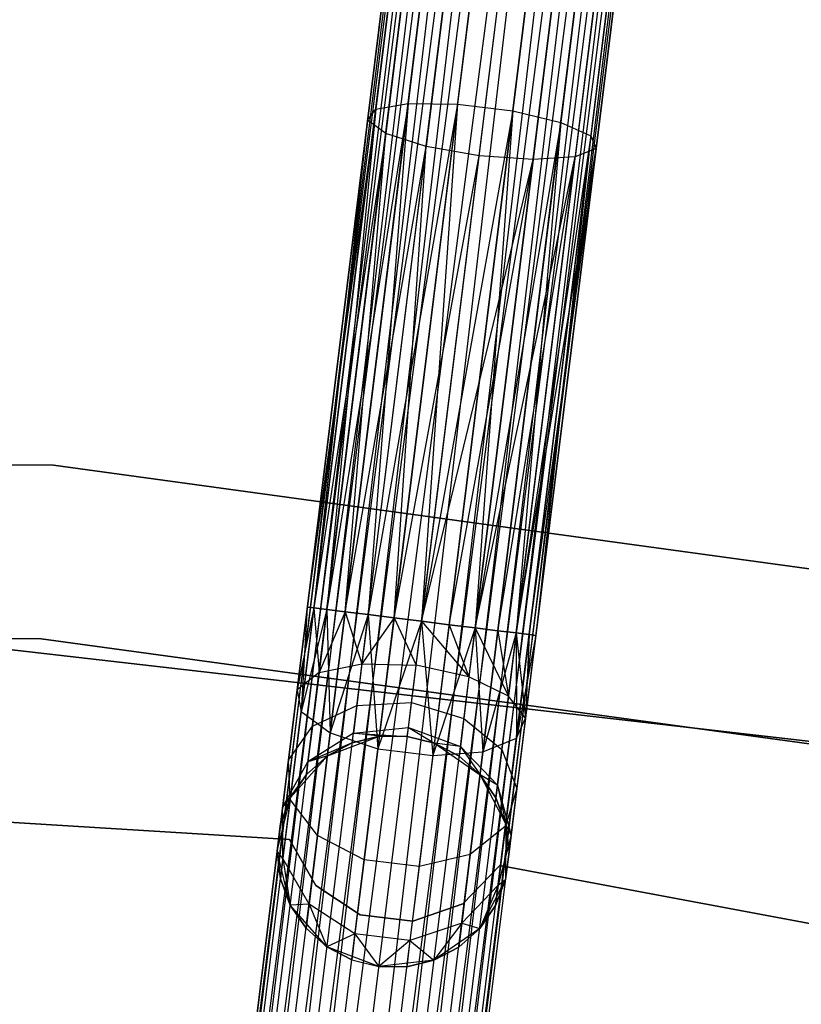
# Model space of a CAD drawing. Extents: x -102 to 101, y -101 to 102.
# Tile 226 of 256: x 3.47 to 10.21, y 58.61 to 67.09. Entities that reach past the tile are written whole.
import ezdxf

# ---------------------------------------------------------------- set-up
doc = ezdxf.new("R2010")
doc.units = 0
doc.header["$LTSCALE"] = 25.4
doc.layers.get('0').update_dxf_attribs({"linetype": 'CONTINUOUS'})

# ---------------------------------------------------------------- blocks, each defined once
blk = doc.blocks.new('NL2500012268_STL')
at = {"color": 0}
for p, q in [((111.5563, 80.1544, 327.3795), (106.9626, 43.0568, 327.6205)), ((106.9626, 43.0568, 327.3795), (111.5563, 80.1544, 327.3795)), ((111.5563, 80.1544, 327.3795), (106.9626, 43.0568, 327.6205)), ((106.9626, 43.0568, 327.3795), (111.5563, 80.1544, 327.3795)), ((106.9626, 43.0568, 327.6205), (111.6136, 80.1473, 327.8546)), ((106.9626, 43.0568, 327.6205), (111.6136, 80.1473, 327.8546)), ((107.0199, 43.0497, 327.1454), (111.5563, 80.1544, 327.3795)), ((107.0199, 43.0497, 327.1454), (111.5563, 80.1544, 327.3795)), ((107.0199, 43.0497, 327.8546), (111.6136, 80.1473, 327.8546)), ((107.0199, 43.0497, 327.8546), (111.6136, 80.1473, 327.8546)), ((111.7248, 80.1335, 326.9319), (107.0199, 43.0497, 327.1454)), ((111.7248, 80.1335, 326.9319), (107.0199, 43.0497, 327.1454)), ((111.6136, 80.1473, 327.8546), (107.1311, 43.0359, 328.0681)), ((111.6136, 80.1473, 327.8546), (107.1311, 43.0359, 328.0681)), ((107.1311, 43.0359, 326.9319), (111.7248, 80.1335, 326.9319)), ((107.1311, 43.0359, 326.9319), (111.7248, 80.1335, 326.9319)), ((107.2897, 43.0163, 326.7515), (111.7248, 80.1335, 326.9319)), ((107.2897, 43.0163, 326.7515), (111.7248, 80.1335, 326.9319)), ((107.1311, 43.0359, 328.0681), (111.8834, 80.1139, 328.2485)), ((107.1311, 43.0359, 328.0681), (111.8834, 80.1139, 328.2485)), ((107.2897, 43.0163, 328.2485), (111.8834, 80.1139, 328.2485)), ((107.2897, 43.0163, 328.2485), (111.8834, 80.1139, 328.2485)), ((112.0803, 80.0895, 326.6146), (107.2897, 43.0163, 326.7515)), ((112.0803, 80.0895, 326.6146), (107.2897, 43.0163, 326.7515)), ((111.8834, 80.1139, 328.2485), (107.4866, 42.9919, 328.3855)), ((111.8834, 80.1139, 328.2485), (107.4866, 42.9919, 328.3855)), ((107.4866, 42.9919, 326.6146), (112.0803, 80.0895, 326.6146)), ((107.4866, 42.9919, 326.6146), (112.0803, 80.0895, 326.6146)), ((107.4866, 42.9919, 328.3855), (112.304, 80.0618, 328.4709)), ((107.4866, 42.9919, 328.3855), (112.304, 80.0618, 328.4709)), ((107.7103, 42.9642, 326.5291), (112.0803, 80.0895, 326.6146)), ((107.7103, 42.9642, 326.5291), (112.0803, 80.0895, 326.6146)), ((107.7103, 42.9642, 328.4709), (112.304, 80.0618, 328.4709)), ((107.7103, 42.9642, 328.4709), (112.304, 80.0618, 328.4709)), ((107.7103, 42.9642, 326.5291), (112.5415, 80.0324, 326.5)), ((107.7103, 42.9642, 326.5291), (112.5415, 80.0324, 326.5)), ((107.9478, 42.9348, 328.5), (112.5415, 80.0324, 328.5)), ((107.9478, 42.9348, 328.5), (112.5415, 80.0324, 328.5)), ((107.9478, 42.9348, 326.5), (112.5415, 80.0324, 326.5)), ((107.9478, 42.9348, 326.5), (112.5415, 80.0324, 326.5)), ((108.1853, 42.9054, 326.5291), (112.5415, 80.0324, 326.5)), ((108.1853, 42.9054, 326.5291), (112.5415, 80.0324, 326.5)), ((108.1853, 42.9054, 328.4709), (112.779, 80.003, 328.4709)), ((108.1853, 42.9054, 328.4709), (112.779, 80.003, 328.4709)), ((113.0027, 79.9753, 326.6146), (108.1853, 42.9054, 326.5291)), ((113.0027, 79.9753, 326.6146), (108.1853, 42.9054, 326.5291)), ((112.779, 80.003, 328.4709), (108.409, 42.8777, 328.3855)), ((112.779, 80.003, 328.4709), (108.409, 42.8777, 328.3855)), ((108.409, 42.8777, 326.6146), (113.0027, 79.9753, 326.6146)), ((108.409, 42.8777, 326.6146), (113.0027, 79.9753, 326.6146)), ((108.6059, 42.8533, 326.7515), (113.0027, 79.9753, 326.6146)), ((108.6059, 42.8533, 326.7515), (113.0027, 79.9753, 326.6146)), ((108.409, 42.8777, 328.3855), (113.1996, 79.9509, 328.2485)), ((108.409, 42.8777, 328.3855), (113.1996, 79.9509, 328.2485)), ((108.6059, 42.8533, 328.2485), (113.1996, 79.9509, 328.2485)), ((108.6059, 42.8533, 328.2485), (113.1996, 79.9509, 328.2485)), ((113.3582, 79.9313, 326.9319), (108.6059, 42.8533, 326.7515)), ((113.3582, 79.9313, 326.9319), (108.6059, 42.8533, 326.7515)), ((113.1996, 79.9509, 328.2485), (108.7646, 42.8336, 328.0681)), ((113.1996, 79.9509, 328.2485), (108.7646, 42.8336, 328.0681)), ((108.7646, 42.8336, 326.9319), (113.3582, 79.9313, 326.9319)), ((108.7646, 42.8336, 326.9319), (113.3582, 79.9313, 326.9319)), ((108.7646, 42.8336, 328.0681), (113.4694, 79.9175, 327.8546)), ((108.7646, 42.8336, 328.0681), (113.4694, 79.9175, 327.8546)), ((108.8757, 42.8199, 327.1454), (113.3582, 79.9313, 326.9319)), ((108.8757, 42.8199, 327.1454), (113.3582, 79.9313, 326.9319)), ((108.8757, 42.8199, 327.8546), (113.4694, 79.9175, 327.8546)), ((108.8757, 42.8199, 327.8546), (113.4694, 79.9175, 327.8546)), ((113.5267, 79.9104, 327.3795), (108.8757, 42.8199, 327.1454)), ((113.5267, 79.9104, 327.3795), (108.8757, 42.8199, 327.1454)), ((113.4694, 79.9175, 327.8546), (108.933, 42.8128, 327.6205)), ((113.4694, 79.9175, 327.8546), (108.933, 42.8128, 327.6205)), ((108.933, 42.8128, 327.3795), (113.5267, 79.9104, 327.3795)), ((108.933, 42.8128, 327.6205), (113.5267, 79.9104, 327.3795)), ((108.933, 42.8128, 327.6205), (113.5267, 79.9104, 327.3795)), ((108.933, 42.8128, 327.3795), (113.5267, 79.9104, 327.3795)), ((110.7094, 70.6331, 28.6304), (110.1917, 66.4523, 27.2267)), ((110.7094, 70.6331, 28.6304), (110.1917, 66.4523, 27.2267)), ((111.1414, 70.6728, 28.4281), (110.6181, 66.4472, 27.0093)), ((111.1414, 70.6728, 28.4281), (110.6181, 66.4472, 27.0093)), ((111.6164, 70.614, 28.4281), (111.0931, 66.3883, 27.0093)), ((111.6164, 70.614, 28.4281), (111.0931, 66.3883, 27.0093)), ((110.4195, 70.504, 28.9886), (109.9116, 66.4025, 27.6116)), ((110.4195, 70.504, 28.9886), (109.9116, 66.4025, 27.6116)), ((112.0256, 70.4702, 28.6304), (111.5079, 66.2893, 27.2267)), ((112.0256, 70.4702, 28.6304), (111.5079, 66.2893, 27.2267)), ((110.3379, 70.315, 29.4208), (109.8419, 66.3093, 28.0758)), ((110.3379, 70.315, 29.4208), (109.8419, 66.3093, 28.0758)), ((112.2753, 70.2742, 28.9886), (111.7675, 66.1727, 27.6116)), ((112.2753, 70.2742, 28.9886), (111.7675, 66.1727, 27.6116)), ((110.4835, 70.1095, 29.8278), (109.9987, 66.1939, 28.5131)), ((110.4835, 70.1095, 29.8278), (109.9987, 66.1939, 28.5131)), ((112.3083, 70.071, 29.4208), (111.8123, 66.0653, 28.0758)), ((112.3083, 70.071, 29.4208), (111.8123, 66.0653, 28.0758)), ((110.8228, 69.9344, 30.1164), (110.3459, 66.0828, 28.8232)), ((110.8228, 69.9344, 30.1164), (110.3459, 66.0828, 28.8232)), ((112.117, 69.9072, 29.8278), (111.6321, 65.9916, 28.5131)), ((112.117, 69.9072, 29.8278), (111.6321, 65.9916, 28.5131)), ((110.8041, 66.0015, 28.9351), (111.2782, 69.8301, 30.2206)), ((110.8041, 66.0015, 28.9351), (111.2782, 69.8301, 30.2206)), ((111.7452, 69.8202, 30.1164), (111.2683, 65.9686, 28.8232)), ((111.7452, 69.8202, 30.1164), (111.2683, 65.9686, 28.8232)), ((109.9116, 66.4025, 27.6116), (109.3221, 62.1112, 27.3795)), ((109.9116, 66.4025, 27.6116), (109.3221, 62.1112, 27.3795)), ((109.9116, 66.4025, 27.6116), (109.3793, 62.1041, 27.1454)), ((109.9116, 66.4025, 27.6116), (109.3793, 62.1041, 27.1454)), ((110.1917, 66.4523, 27.2267), (109.4905, 62.0904, 26.9319)), ((110.1917, 66.4523, 27.2267), (109.4905, 62.0904, 26.9319)), ((109.9116, 66.4025, 27.6116), (109.4905, 62.0904, 26.9319)), ((109.9116, 66.4025, 27.6116), (109.4905, 62.0904, 26.9319)), ((110.1917, 66.4523, 27.2267), (109.6492, 62.0707, 26.7515)), ((110.1917, 66.4523, 27.2267), (109.6492, 62.0707, 26.7515)), ((109.8419, 66.3093, 28.0758), (109.9116, 66.4025, 27.6116)), ((109.8419, 66.3093, 28.0758), (109.9116, 66.4025, 27.6116)), ((110.1917, 66.4523, 27.2267), (109.8461, 62.0463, 26.6146)), ((110.1917, 66.4523, 27.2267), (109.8461, 62.0463, 26.6146)), ((110.6181, 66.4472, 27.0093), (109.8461, 62.0463, 26.6146)), ((110.6181, 66.4472, 27.0093), (109.8461, 62.0463, 26.6146)), ((109.9116, 66.4025, 27.6116), (110.1917, 66.4523, 27.2267)), ((109.9116, 66.4025, 27.6116), (110.1917, 66.4523, 27.2267)), ((110.6181, 66.4472, 27.0093), (110.0698, 62.0186, 26.5291)), ((110.6181, 66.4472, 27.0093), (110.0698, 62.0186, 26.5291)), ((110.1917, 66.4523, 27.2267), (110.6181, 66.4472, 27.0093)), ((110.1917, 66.4523, 27.2267), (110.6181, 66.4472, 27.0093)), ((110.6181, 66.4472, 27.0093), (110.3073, 61.9892, 26.5)), ((110.6181, 66.4472, 27.0093), (110.3073, 61.9892, 26.5)), ((111.0931, 66.3883, 27.0093), (110.3073, 61.9892, 26.5)), ((111.0931, 66.3883, 27.0093), (110.3073, 61.9892, 26.5)), ((111.0931, 66.3883, 27.0093), (110.5448, 61.9598, 26.5291)), ((111.0931, 66.3883, 27.0093), (110.5448, 61.9598, 26.5291)), ((110.6181, 66.4472, 27.0093), (111.0931, 66.3883, 27.0093)), ((110.6181, 66.4472, 27.0093), (111.0931, 66.3883, 27.0093)), ((111.0931, 66.3883, 27.0093), (110.7685, 61.9321, 26.6146)), ((111.0931, 66.3883, 27.0093), (110.7685, 61.9321, 26.6146)), ((111.0931, 66.3883, 27.0093), (111.5079, 66.2893, 27.2267)), ((111.0931, 66.3883, 27.0093), (111.5079, 66.2893, 27.2267)), ((109.8419, 66.3093, 28.0758), (109.3221, 62.1112, 27.6205)), ((109.8419, 66.3093, 28.0758), (109.3221, 62.1112, 27.3795)), ((109.8419, 66.3093, 28.0758), (109.3221, 62.1112, 27.6205)), ((109.8419, 66.3093, 28.0758), (109.3221, 62.1112, 27.3795)), ((109.8419, 66.3093, 28.0758), (109.3793, 62.1041, 27.8546)), ((109.8419, 66.3093, 28.0758), (109.3793, 62.1041, 27.8546)), ((109.9987, 66.1939, 28.5131), (109.8419, 66.3093, 28.0758)), ((109.9987, 66.1939, 28.5131), (109.8419, 66.3093, 28.0758)), ((111.5079, 66.2893, 27.2267), (110.7685, 61.9321, 26.6146)), ((111.5079, 66.2893, 27.2267), (110.7685, 61.9321, 26.6146)), ((111.5079, 66.2893, 27.2267), (110.9654, 61.9077, 26.7515)), ((111.5079, 66.2893, 27.2267), (110.9654, 61.9077, 26.7515)), ((111.5079, 66.2893, 27.2267), (111.124, 61.8881, 26.9319)), ((111.5079, 66.2893, 27.2267), (111.124, 61.8881, 26.9319)), ((111.5079, 66.2893, 27.2267), (111.7675, 66.1727, 27.6116)), ((111.5079, 66.2893, 27.2267), (111.7675, 66.1727, 27.6116)), ((109.9987, 66.1939, 28.5131), (109.3793, 62.1041, 27.8546)), ((109.9987, 66.1939, 28.5131), (109.3793, 62.1041, 27.8546)), ((109.9987, 66.1939, 28.5131), (109.4905, 62.0904, 28.0681)), ((109.9987, 66.1939, 28.5131), (109.4905, 62.0904, 28.0681)), ((109.6492, 62.0707, 28.2485), (109.9987, 66.1939, 28.5131)), ((109.6492, 62.0707, 28.2485), (109.9987, 66.1939, 28.5131)), ((110.3459, 66.0828, 28.8232), (109.9987, 66.1939, 28.5131)), ((110.3459, 66.0828, 28.8232), (109.9987, 66.1939, 28.5131)), ((111.7675, 66.1727, 27.6116), (111.124, 61.8881, 26.9319)), ((111.7675, 66.1727, 27.6116), (111.124, 61.8881, 26.9319)), ((111.7675, 66.1727, 27.6116), (111.2352, 61.8743, 27.1454)), ((111.7675, 66.1727, 27.6116), (111.2352, 61.8743, 27.1454)), ((111.7675, 66.1727, 27.6116), (111.2925, 61.8672, 27.3795)), ((111.7675, 66.1727, 27.6116), (111.2925, 61.8672, 27.3795)), ((111.7675, 66.1727, 27.6116), (111.8123, 66.0653, 28.0758)), ((111.7675, 66.1727, 27.6116), (111.8123, 66.0653, 28.0758)), ((109.6492, 62.0707, 28.2485), (110.3459, 66.0828, 28.8232)), ((109.6492, 62.0707, 28.2485), (110.3459, 66.0828, 28.8232)), ((109.8461, 62.0463, 28.3855), (110.3459, 66.0828, 28.8232)), ((109.8461, 62.0463, 28.3855), (110.3459, 66.0828, 28.8232)), ((110.0698, 62.0186, 28.4709), (110.3459, 66.0828, 28.8232)), ((110.0698, 62.0186, 28.4709), (110.3459, 66.0828, 28.8232)), ((110.8041, 66.0015, 28.9351), (110.3459, 66.0828, 28.8232)), ((110.8041, 66.0015, 28.9351), (110.3459, 66.0828, 28.8232)), ((111.124, 61.8881, 28.0681), (111.8123, 66.0653, 28.0758)), ((111.124, 61.8881, 28.0681), (111.8123, 66.0653, 28.0758)), ((111.2352, 61.8743, 27.8546), (111.8123, 66.0653, 28.0758)), ((111.2352, 61.8743, 27.8546), (111.8123, 66.0653, 28.0758)), ((111.8123, 66.0653, 28.0758), (111.2925, 61.8672, 27.3795)), ((111.8123, 66.0653, 28.0758), (111.2925, 61.8672, 27.6205)), ((111.8123, 66.0653, 28.0758), (111.2925, 61.8672, 27.3795)), ((111.8123, 66.0653, 28.0758), (111.2925, 61.8672, 27.6205)), ((111.8123, 66.0653, 28.0758), (111.6321, 65.9916, 28.5131)), ((111.8123, 66.0653, 28.0758), (111.6321, 65.9916, 28.5131)), ((110.0698, 62.0186, 28.4709), (110.8041, 66.0015, 28.9351)), ((110.0698, 62.0186, 28.4709), (110.8041, 66.0015, 28.9351)), ((110.3073, 61.9892, 28.5), (110.8041, 66.0015, 28.9351)), ((110.3073, 61.9892, 28.5), (110.8041, 66.0015, 28.9351)), ((110.3073, 61.9892, 28.5), (111.2683, 65.9686, 28.8232)), ((110.3073, 61.9892, 28.5), (111.2683, 65.9686, 28.8232)), ((110.5448, 61.9598, 28.4709), (111.2683, 65.9686, 28.8232)), ((110.5448, 61.9598, 28.4709), (111.2683, 65.9686, 28.8232)), ((110.7685, 61.9321, 28.3855), (111.6321, 65.9916, 28.5131)), ((110.7685, 61.9321, 28.3855), (111.6321, 65.9916, 28.5131)), ((111.2683, 65.9686, 28.8232), (110.7685, 61.9321, 28.3855)), ((111.2683, 65.9686, 28.8232), (110.7685, 61.9321, 28.3855)), ((111.2683, 65.9686, 28.8232), (110.8041, 66.0015, 28.9351)), ((111.2683, 65.9686, 28.8232), (110.8041, 66.0015, 28.9351)), ((110.9654, 61.9077, 28.2485), (111.6321, 65.9916, 28.5131)), ((110.9654, 61.9077, 28.2485), (111.6321, 65.9916, 28.5131)), ((111.124, 61.8881, 28.0681), (111.6321, 65.9916, 28.5131)), ((111.124, 61.8881, 28.0681), (111.6321, 65.9916, 28.5131)), ((111.6321, 65.9916, 28.5131), (111.2683, 65.9686, 28.8232)), ((111.6321, 65.9916, 28.5131), (111.2683, 65.9686, 28.8232)), ((107.1343, 63.3351, 26.5), (98.8282, 63.379, 26.5)), ((98.8282, 63.379, 17), (107.1343, 63.3351, 17)), ((107.1343, 63.3351, 26.5), (98.8282, 63.379, 26.5)), ((98.8282, 63.379, 17), (107.1343, 63.3351, 17)), ((115.3636, 62.2074, 26.5), (107.1343, 63.3351, 26.5)), ((107.1343, 63.3351, 17), (115.3636, 62.2074, 17)), ((107.1343, 63.3351, 26.5), (107.1343, 63.3351, 17)), ((115.3636, 62.2074, 26.5), (107.1343, 63.3351, 26.5)), ((107.1343, 63.3351, 17), (115.3636, 62.2074, 17)), ((107.1343, 63.3351, 26.5), (107.1343, 63.3351, 17)), ((109.3221, 62.1112, 27.3795), (109.2337, 61.3974, 27.2364)), ((109.3221, 62.1112, 27.6205), (109.2337, 61.3974, 27.2364)), ((109.3221, 62.1112, 27.6205), (109.2337, 61.3974, 27.2364)), ((109.3221, 62.1112, 27.3795), (109.2337, 61.3974, 27.2364)), ((109.3793, 62.1041, 27.1454), (109.2337, 61.3974, 27.2364)), ((109.3793, 62.1041, 27.1454), (109.2337, 61.3974, 27.2364)), ((109.3221, 62.1112, 27.6205), (109.2686, 61.2099, 27.6754)), ((109.3221, 62.1112, 27.6205), (109.2686, 61.2099, 27.6754)), ((109.3793, 62.1041, 27.8546), (109.2686, 61.2099, 27.6754)), ((109.3793, 62.1041, 27.8546), (109.2686, 61.2099, 27.6754)), ((109.4905, 62.0904, 28.0681), (109.2686, 61.2099, 27.6754)), ((109.4905, 62.0904, 28.0681), (109.2686, 61.2099, 27.6754)), ((109.3221, 62.1112, 27.6205), (109.3793, 62.1041, 27.8546)), ((109.3793, 62.1041, 27.1454), (109.3221, 62.1112, 27.3795)), ((109.3221, 62.1112, 27.6205), (109.3793, 62.1041, 27.8546)), ((109.3793, 62.1041, 27.1454), (109.3221, 62.1112, 27.3795)), ((109.3793, 62.1041, 27.8546), (109.4905, 62.0904, 28.0681)), ((109.4905, 62.0904, 26.9319), (109.3793, 62.1041, 27.1454)), ((109.3793, 62.1041, 27.8546), (109.4905, 62.0904, 28.0681)), ((109.3793, 62.1041, 27.1454), (109.4232, 61.5465, 26.8229)), ((109.4905, 62.0904, 26.9319), (109.3793, 62.1041, 27.1454)), ((109.3793, 62.1041, 27.1454), (109.4232, 61.5465, 26.8229)), ((109.4905, 62.0904, 26.9319), (109.4232, 61.5465, 26.8229)), ((109.4905, 62.0904, 26.9319), (109.4232, 61.5465, 26.8229)), ((109.6492, 62.0707, 26.7515), (109.4232, 61.5465, 26.8229)), ((109.6492, 62.0707, 26.7515), (109.4232, 61.5465, 26.8229)), ((109.4905, 62.0904, 28.0681), (109.6492, 62.0707, 28.2485)), ((109.6492, 62.0707, 26.7515), (109.4905, 62.0904, 26.9319)), ((109.4905, 62.0904, 28.0681), (109.6492, 62.0707, 28.2485)), ((109.4905, 62.0904, 28.0681), (109.5199, 61.0269, 28.0393)), ((109.4905, 62.0904, 28.0681), (109.5199, 61.0269, 28.0393)), ((109.6492, 62.0707, 26.7515), (109.4905, 62.0904, 26.9319)), ((109.6492, 62.0707, 28.2485), (109.5199, 61.0269, 28.0393)), ((109.6492, 62.0707, 28.2485), (109.5199, 61.0269, 28.0393)), ((109.8461, 62.0463, 26.6146), (109.6492, 62.0707, 26.7515)), ((109.6492, 62.0707, 28.2485), (109.8461, 62.0463, 28.3855)), ((109.6492, 62.0707, 28.2485), (109.8461, 62.0463, 28.3855)), ((109.6492, 62.0707, 26.7515), (109.7937, 61.6231, 26.5297)), ((109.6492, 62.0707, 26.7515), (109.7937, 61.6231, 26.5297)), ((109.8461, 62.0463, 26.6146), (109.6492, 62.0707, 26.7515)), ((109.8461, 62.0463, 28.3855), (109.5199, 61.0269, 28.0393)), ((109.8461, 62.0463, 28.3855), (109.5199, 61.0269, 28.0393)), ((109.8461, 62.0463, 26.6146), (109.7937, 61.6231, 26.5297)), ((109.8461, 62.0463, 26.6146), (109.7937, 61.6231, 26.5297)), ((110.0698, 62.0186, 26.5291), (109.7937, 61.6231, 26.5297)), ((110.0698, 62.0186, 26.5291), (109.7937, 61.6231, 26.5297)), ((110.0698, 62.0186, 26.5291), (109.8461, 62.0463, 26.6146)), ((109.8461, 62.0463, 28.3855), (110.0698, 62.0186, 28.4709)), ((109.8461, 62.0463, 28.3855), (110.0698, 62.0186, 28.4709)), ((109.8461, 62.0463, 28.3855), (109.9301, 60.8903, 28.2448)), ((109.8461, 62.0463, 28.3855), (109.9301, 60.8903, 28.2448)), ((110.0698, 62.0186, 26.5291), (109.8461, 62.0463, 26.6146)), ((110.0698, 62.0186, 28.4709), (109.9301, 60.8903, 28.2448)), ((110.0698, 62.0186, 28.4709), (109.9301, 60.8903, 28.2448)), ((110.3073, 61.9892, 28.5), (109.9301, 60.8903, 28.2448)), ((110.3073, 61.9892, 28.5), (109.9301, 60.8903, 28.2448)), ((110.3073, 61.9892, 26.5), (110.0698, 62.0186, 26.5291)), ((110.0698, 62.0186, 28.4709), (110.3073, 61.9892, 28.5)), ((110.0698, 62.0186, 28.4709), (110.3073, 61.9892, 28.5)), ((110.0698, 62.0186, 26.5291), (110.2602, 61.6095, 26.4239)), ((110.0698, 62.0186, 26.5291), (110.2602, 61.6095, 26.4239)), ((110.3073, 61.9892, 26.5), (110.0698, 62.0186, 26.5291)), ((110.2602, 61.6095, 26.4239), (110.3073, 61.9892, 26.5)), ((110.2602, 61.6095, 26.4239), (110.3073, 61.9892, 26.5)), ((110.5448, 61.9598, 26.5291), (110.3073, 61.9892, 26.5)), ((110.3073, 61.9892, 28.5), (110.5448, 61.9598, 28.4709)), ((110.3073, 61.9892, 26.5), (110.7161, 61.5088, 26.5297)), ((110.5448, 61.9598, 26.5291), (110.3073, 61.9892, 26.5)), ((110.3073, 61.9892, 26.5), (110.7161, 61.5088, 26.5297)), ((110.3073, 61.9892, 28.5), (110.5448, 61.9598, 28.4709)), ((110.3073, 61.9892, 28.5), (110.4051, 60.8315, 28.2448)), ((110.3073, 61.9892, 28.5), (110.4051, 60.8315, 28.2448)), ((98.9184, 61.8817, 26.5), (107.0283, 61.8388, 26.5)), ((107.0283, 61.8388, 17), (98.9184, 61.8817, 17)), ((107.0283, 61.8388, 17), (98.9184, 61.8817, 17)), ((98.9184, 61.8817, 26.5), (107.0283, 61.8388, 26.5)), ((110.5448, 61.9598, 28.4709), (110.4051, 60.8315, 28.2448)), ((110.5448, 61.9598, 28.4709), (110.4051, 60.8315, 28.2448)), ((110.7685, 61.9321, 28.3855), (110.4051, 60.8315, 28.2448)), ((110.7685, 61.9321, 28.3855), (110.4051, 60.8315, 28.2448)), ((110.7685, 61.9321, 26.6146), (110.5448, 61.9598, 26.5291)), ((110.5448, 61.9598, 28.4709), (110.7685, 61.9321, 28.3855)), ((110.5448, 61.9598, 26.5291), (110.7161, 61.5088, 26.5297)), ((110.5448, 61.9598, 26.5291), (110.7161, 61.5088, 26.5297)), ((110.7685, 61.9321, 26.6146), (110.5448, 61.9598, 26.5291)), ((110.5448, 61.9598, 28.4709), (110.7685, 61.9321, 28.3855)), ((110.7685, 61.9321, 26.6146), (110.7161, 61.5088, 26.5297)), ((110.7685, 61.9321, 26.6146), (110.7161, 61.5088, 26.5297)), ((110.9654, 61.9077, 26.7515), (110.7685, 61.9321, 26.6146)), ((110.7685, 61.9321, 28.3855), (110.9654, 61.9077, 28.2485)), ((110.7685, 61.9321, 26.6146), (111.0567, 61.3443, 26.8229)), ((110.9654, 61.9077, 26.7515), (110.7685, 61.9321, 26.6146)), ((110.7685, 61.9321, 26.6146), (111.0567, 61.3443, 26.8229)), ((110.7685, 61.9321, 28.3855), (110.9654, 61.9077, 28.2485)), ((110.7685, 61.9321, 28.3855), (110.8361, 60.8639, 28.0393)), ((110.7685, 61.9321, 28.3855), (110.8361, 60.8639, 28.0393)), ((110.9654, 61.9077, 28.2485), (110.8361, 60.8639, 28.0393)), ((110.9654, 61.9077, 28.2485), (110.8361, 60.8639, 28.0393)), ((111.124, 61.8881, 28.0681), (110.8361, 60.8639, 28.0393)), ((111.124, 61.8881, 28.0681), (110.8361, 60.8639, 28.0393)), ((111.124, 61.8881, 26.9319), (110.9654, 61.9077, 26.7515)), ((110.9654, 61.9077, 28.2485), (111.124, 61.8881, 28.0681)), ((110.9654, 61.9077, 26.7515), (111.0567, 61.3443, 26.8229)), ((110.9654, 61.9077, 26.7515), (111.0567, 61.3443, 26.8229)), ((111.124, 61.8881, 26.9319), (110.9654, 61.9077, 26.7515)), ((110.9654, 61.9077, 28.2485), (111.124, 61.8881, 28.0681)), ((111.124, 61.8881, 26.9319), (111.0567, 61.3443, 26.8229)), ((111.124, 61.8881, 26.9319), (111.0567, 61.3443, 26.8229)), ((111.2352, 61.8743, 27.1454), (111.124, 61.8881, 26.9319)), ((111.124, 61.8881, 28.0681), (111.2352, 61.8743, 27.8546)), ((111.124, 61.8881, 26.9319), (111.2041, 61.1535, 27.2364)), ((111.124, 61.8881, 26.9319), (111.2041, 61.1535, 27.2364)), ((111.2352, 61.8743, 27.1454), (111.124, 61.8881, 26.9319)), ((111.124, 61.8881, 28.0681), (111.2352, 61.8743, 27.8546)), ((111.124, 61.8881, 28.0681), (111.1245, 60.9801, 27.6754)), ((111.124, 61.8881, 28.0681), (111.1245, 60.9801, 27.6754)), ((113.7158, 60.9469, 19), (105.6652, 61.8703, 19)), ((105.6652, 61.8703, 20), (113.7158, 60.9469, 20)), ((113.7158, 60.9469, 19), (105.6652, 61.8703, 19)), ((105.6652, 61.8703, 20), (113.7158, 60.9469, 20)), ((107.0283, 61.8388, 26.5), (115.0632, 60.7378, 26.5)), ((115.0632, 60.7378, 17), (107.0283, 61.8388, 17)), ((107.0283, 61.8388, 17), (107.0283, 61.8388, 26.5)), ((107.0283, 61.8388, 17), (107.0283, 61.8388, 26.5)), ((115.0632, 60.7378, 17), (107.0283, 61.8388, 17)), ((107.0283, 61.8388, 26.5), (115.0632, 60.7378, 26.5)), ((111.2352, 61.8743, 27.8546), (111.1245, 60.9801, 27.6754)), ((111.2352, 61.8743, 27.8546), (111.1245, 60.9801, 27.6754)), ((111.2925, 61.8672, 27.6205), (111.1245, 60.9801, 27.6754)), ((111.2925, 61.8672, 27.6205), (111.1245, 60.9801, 27.6754)), ((111.2352, 61.8743, 27.1454), (111.2041, 61.1535, 27.2364)), ((111.2352, 61.8743, 27.1454), (111.2041, 61.1535, 27.2364)), ((111.2925, 61.8672, 27.6205), (111.2041, 61.1535, 27.2364)), ((111.2925, 61.8672, 27.3795), (111.2041, 61.1535, 27.2364)), ((111.2925, 61.8672, 27.3795), (111.2041, 61.1535, 27.2364)), ((111.2925, 61.8672, 27.6205), (111.2041, 61.1535, 27.2364)), ((111.2925, 61.8672, 27.3795), (111.2352, 61.8743, 27.1454)), ((111.2352, 61.8743, 27.8546), (111.2925, 61.8672, 27.6205)), ((111.2925, 61.8672, 27.3795), (111.2352, 61.8743, 27.1454)), ((111.2352, 61.8743, 27.8546), (111.2925, 61.8672, 27.6205)), ((109.4232, 61.5465, 26.8229), (109.2337, 61.3974, 27.2364)), ((109.4232, 61.5465, 26.8229), (109.2337, 61.3974, 27.2364)), ((109.4232, 61.5465, 26.8229), (109.3661, 61.0855, 26.5125)), ((109.4232, 61.5465, 26.8229), (109.3661, 61.0855, 26.5125)), ((109.4232, 61.5465, 26.8229), (109.7937, 61.6231, 26.5297)), ((109.4232, 61.5465, 26.8229), (109.7937, 61.6231, 26.5297)), ((109.7937, 61.6231, 26.5297), (109.7492, 61.2642, 26.2881)), ((109.7937, 61.6231, 26.5297), (109.7492, 61.2642, 26.2881)), ((109.7937, 61.6231, 26.5297), (110.2602, 61.6095, 26.4239)), ((109.7937, 61.6231, 26.5297), (110.2602, 61.6095, 26.4239)), ((110.2204, 61.2875, 26.2071), (110.2602, 61.6095, 26.4239)), ((110.2204, 61.2875, 26.2071), (110.2602, 61.6095, 26.4239)), ((110.7161, 61.5088, 26.5297), (110.2602, 61.6095, 26.4239)), ((110.7161, 61.5088, 26.5297), (110.2602, 61.6095, 26.4239)), ((110.7161, 61.5088, 26.5297), (110.6716, 61.15, 26.2881)), ((110.7161, 61.5088, 26.5297), (110.6716, 61.15, 26.2881)), ((111.0567, 61.3443, 26.8229), (110.7161, 61.5088, 26.5297)), ((111.0567, 61.3443, 26.8229), (110.7161, 61.5088, 26.5297)), ((109.2337, 61.3974, 27.2364), (109.1588, 60.7923, 26.829)), ((109.2337, 61.3974, 27.2364), (109.1588, 60.7923, 26.829)), ((109.2337, 61.3974, 27.2364), (109.2686, 61.2099, 27.6754)), ((109.2337, 61.3974, 27.2364), (109.2686, 61.2099, 27.6754)), ((109.7492, 61.2642, 26.2881), (110.2204, 61.2875, 26.2071)), ((109.7492, 61.2642, 26.2881), (110.2204, 61.2875, 26.2071)), ((110.1937, 61.0724, 25.8827), (110.2204, 61.2875, 26.2071)), ((110.1937, 61.0724, 25.8827), (110.2204, 61.2875, 26.2071)), ((110.2204, 61.2875, 26.2071), (110.6716, 61.15, 26.2881)), ((110.2204, 61.2875, 26.2071), (110.6716, 61.15, 26.2881)), ((111.0567, 61.3443, 26.8229), (110.9996, 60.8832, 26.5125)), ((111.0567, 61.3443, 26.8229), (110.9996, 60.8832, 26.5125)), ((111.2041, 61.1535, 27.2364), (111.0567, 61.3443, 26.8229)), ((111.2041, 61.1535, 27.2364), (111.0567, 61.3443, 26.8229)), ((109.2686, 61.2099, 27.6754), (109.1747, 60.4518, 27.165)), ((109.2686, 61.2099, 27.6754), (109.1747, 60.4518, 27.165)), ((109.2686, 61.2099, 27.6754), (109.5199, 61.0269, 28.0393)), ((109.2686, 61.2099, 27.6754), (109.5199, 61.0269, 28.0393)), ((109.3661, 61.0855, 26.5125), (109.7492, 61.2642, 26.2881)), ((109.3661, 61.0855, 26.5125), (109.7492, 61.2642, 26.2881)), ((109.7492, 61.2642, 26.2881), (109.7195, 61.0244, 25.9265)), ((109.7492, 61.2642, 26.2881), (109.7195, 61.0244, 25.9265)), ((110.6716, 61.15, 26.2881), (110.6419, 60.9102, 25.9265)), ((110.6716, 61.15, 26.2881), (110.6419, 60.9102, 25.9265)), ((110.6716, 61.15, 26.2881), (110.9996, 60.8832, 26.5125)), ((110.6716, 61.15, 26.2881), (110.9996, 60.8832, 26.5125)), ((111.1245, 60.9801, 27.6754), (111.2041, 61.1535, 27.2364)), ((111.1245, 60.9801, 27.6754), (111.2041, 61.1535, 27.2364)), ((111.2041, 61.1535, 27.2364), (111.1291, 60.5483, 26.829)), ((111.2041, 61.1535, 27.2364), (111.1291, 60.5483, 26.829)), ((109.1588, 60.7923, 26.829), (109.3661, 61.0855, 26.5125)), ((109.1588, 60.7923, 26.829), (109.3661, 61.0855, 26.5125)), ((109.3661, 61.0855, 26.5125), (109.328, 60.7775, 26.048)), ((109.3661, 61.0855, 26.5125), (109.328, 60.7775, 26.048)), ((109.7195, 61.0244, 25.9265), (110.1937, 61.0724, 25.8827)), ((109.7195, 61.0244, 25.9265), (110.1937, 61.0724, 25.8827)), ((110.1844, 60.9968, 25.5), (110.1937, 61.0724, 25.8827)), ((110.1844, 60.9968, 25.5), (110.1937, 61.0724, 25.8827)), ((110.1937, 61.0724, 25.8827), (110.4183, 60.9386, 25.5)), ((110.1937, 61.0724, 25.8827), (110.4183, 60.9386, 25.5)), ((110.1937, 61.0724, 25.8827), (110.6419, 60.9102, 25.9265)), ((110.1937, 61.0724, 25.8827), (110.6419, 60.9102, 25.9265)), ((109.7195, 61.0244, 25.9265), (109.328, 60.7775, 26.048)), ((109.7195, 61.0244, 25.9265), (109.328, 60.7775, 26.048)), ((109.5199, 61.0269, 28.0393), (109.4103, 60.142, 27.4435)), ((109.5199, 61.0269, 28.0393), (109.4103, 60.142, 27.4435)), ((109.4954, 60.8287, 21), (109.9433, 60.9974, 21)), ((109.4954, 60.8287, 21), (109.9433, 60.9974, 21)), ((109.5199, 61.0269, 28.0393), (109.9301, 60.8903, 28.2448)), ((109.5199, 61.0269, 28.0393), (109.9301, 60.8903, 28.2448)), ((109.7091, 60.9403, 25.5), (109.7195, 61.0244, 25.9265)), ((109.7091, 60.9403, 25.5), (109.7195, 61.0244, 25.9265)), ((109.9433, 60.9974, 25.5), (109.7091, 60.9403, 25.5)), ((109.7091, 60.9403, 25.5), (109.9433, 60.9974, 21)), ((109.7091, 60.9403, 25.5), (109.9433, 60.9974, 21)), ((109.9433, 60.9974, 25.5), (109.7091, 60.9403, 25.5)), ((109.9433, 60.9974, 25.5), (109.7195, 61.0244, 25.9265)), ((109.7195, 61.0244, 25.9265), (110.1844, 60.9968, 25.5)), ((109.9433, 60.9974, 25.5), (109.7195, 61.0244, 25.9265)), ((109.7195, 61.0244, 25.9265), (110.1844, 60.9968, 25.5)), ((109.9433, 60.9974, 21), (110.1844, 60.9968, 21)), ((110.1844, 60.9968, 25.5), (109.9433, 60.9974, 25.5)), ((109.9433, 60.9974, 25.5), (109.9433, 60.9974, 21)), ((109.9433, 60.9974, 25.5), (109.9433, 60.9974, 21)), ((110.1844, 60.9968, 25.5), (109.9433, 60.9974, 25.5)), ((109.9433, 60.9974, 21), (110.1844, 60.9968, 21)), ((110.1844, 60.9968, 21), (110.4183, 60.9386, 21)), ((110.4183, 60.9386, 25.5), (110.1844, 60.9968, 25.5)), ((110.1844, 60.9968, 25.5), (110.1844, 60.9968, 21)), ((110.1844, 60.9968, 25.5), (110.1844, 60.9968, 21)), ((110.4183, 60.9386, 25.5), (110.1844, 60.9968, 25.5)), ((110.1844, 60.9968, 21), (110.4183, 60.9386, 21)), ((110.8361, 60.8639, 28.0393), (111.1245, 60.9801, 27.6754)), ((110.8361, 60.8639, 28.0393), (111.1245, 60.9801, 27.6754)), ((111.1245, 60.9801, 27.6754), (111.0306, 60.222, 27.165)), ((111.1245, 60.9801, 27.6754), (111.0306, 60.222, 27.165)), ((109.7091, 60.9403, 25.5), (109.328, 60.7775, 26.048)), ((109.7091, 60.9403, 25.5), (109.328, 60.7775, 26.048)), ((109.7091, 60.9403, 25.5), (109.4954, 60.8287, 25.5)), ((109.4954, 60.8287, 21), (109.7091, 60.9403, 25.5)), ((109.7091, 60.9403, 25.5), (109.4954, 60.8287, 25.5)), ((109.4954, 60.8287, 21), (109.7091, 60.9403, 25.5)), ((109.9301, 60.8903, 28.2448), (109.8116, 59.9338, 27.6008)), ((109.9301, 60.8903, 28.2448), (109.8116, 59.9338, 27.6008)), ((109.9301, 60.8903, 28.2448), (110.4051, 60.8315, 28.2448)), ((109.9301, 60.8903, 28.2448), (110.4051, 60.8315, 28.2448)), ((110.4051, 60.8315, 28.2448), (110.8361, 60.8639, 28.0393)), ((110.4051, 60.8315, 28.2448), (110.8361, 60.8639, 28.0393)), ((110.4183, 60.9386, 21), (110.8116, 60.6657, 21)), ((110.6419, 60.9102, 25.9265), (110.4183, 60.9386, 25.5)), ((110.6419, 60.9102, 25.9265), (110.4183, 60.9386, 25.5)), ((110.6315, 60.826, 25.5), (110.4183, 60.9386, 25.5)), ((110.4183, 60.9386, 21), (110.6315, 60.826, 25.5)), ((110.4183, 60.9386, 21), (110.8116, 60.6657, 21)), ((110.4183, 60.9386, 25.5), (110.4183, 60.9386, 21)), ((110.4183, 60.9386, 25.5), (110.4183, 60.9386, 21)), ((110.6315, 60.826, 25.5), (110.4183, 60.9386, 25.5)), ((110.4183, 60.9386, 21), (110.6315, 60.826, 25.5)), ((110.6419, 60.9102, 25.9265), (110.6315, 60.826, 25.5)), ((110.6419, 60.9102, 25.9265), (110.6315, 60.826, 25.5)), ((110.6419, 60.9102, 25.9265), (110.8116, 60.6657, 25.5)), ((110.6419, 60.9102, 25.9265), (110.8116, 60.6657, 25.5)), ((110.6419, 60.9102, 25.9265), (110.9614, 60.5752, 26.048)), ((110.6419, 60.9102, 25.9265), (110.9614, 60.5752, 26.048)), ((110.8361, 60.8639, 28.0393), (110.7265, 59.979, 27.4435)), ((110.8361, 60.8639, 28.0393), (110.7265, 59.979, 27.4435)), ((110.9996, 60.8832, 26.5125), (110.9614, 60.5752, 26.048)), ((110.9996, 60.8832, 26.5125), (110.9614, 60.5752, 26.048)), ((110.9996, 60.8832, 26.5125), (111.1291, 60.5483, 26.829)), ((110.9996, 60.8832, 26.5125), (111.1291, 60.5483, 26.829)), ((109.1588, 60.7923, 26.829), (109.1087, 60.388, 26.2192)), ((109.1588, 60.7923, 26.829), (109.1087, 60.388, 26.2192)), ((109.1087, 60.388, 26.2192), (109.328, 60.7775, 26.048)), ((109.1087, 60.388, 26.2192), (109.328, 60.7775, 26.048)), ((109.1747, 60.4518, 27.165), (109.1588, 60.7923, 26.829)), ((109.1747, 60.4518, 27.165), (109.1588, 60.7923, 26.829)), ((109.1771, 60.4712, 21), (109.4954, 60.8287, 21)), ((109.1771, 60.4712, 21), (109.4954, 60.8287, 21)), ((109.4954, 60.8287, 25.5), (109.3146, 60.6693, 25.5)), ((109.3146, 60.6693, 25.5), (109.4954, 60.8287, 21)), ((109.3146, 60.6693, 25.5), (109.4954, 60.8287, 21)), ((109.4954, 60.8287, 25.5), (109.3146, 60.6693, 25.5)), ((109.328, 60.7775, 26.048), (109.3146, 60.6693, 25.5)), ((109.328, 60.7775, 26.048), (109.3146, 60.6693, 25.5)), ((109.4954, 60.8287, 25.5), (109.328, 60.7775, 26.048)), ((109.4954, 60.8287, 25.5), (109.328, 60.7775, 26.048)), ((109.4954, 60.8287, 25.5), (109.4954, 60.8287, 21)), ((109.4954, 60.8287, 25.5), (109.4954, 60.8287, 21)), ((110.4051, 60.8315, 28.2448), (110.2866, 59.875, 27.6008)), ((110.4051, 60.8315, 28.2448), (110.2866, 59.875, 27.6008)), ((110.8116, 60.6657, 25.5), (110.6315, 60.826, 25.5)), ((110.6315, 60.826, 25.5), (110.8116, 60.6657, 21)), ((110.6315, 60.826, 25.5), (110.8116, 60.6657, 21)), ((110.8116, 60.6657, 25.5), (110.6315, 60.826, 25.5)), ((109.3146, 60.6693, 25.5), (109.1087, 60.388, 26.2192)), ((109.3146, 60.6693, 25.5), (109.1087, 60.388, 26.2192)), ((109.3146, 60.6693, 25.5), (109.1771, 60.4712, 25.5)), ((109.1771, 60.4712, 21), (109.3146, 60.6693, 25.5)), ((109.3146, 60.6693, 25.5), (109.1771, 60.4712, 25.5)), ((109.1771, 60.4712, 21), (109.3146, 60.6693, 25.5)), ((110.8116, 60.6657, 21), (111.033, 60.2414, 21)), ((110.9614, 60.5752, 26.048), (110.8116, 60.6657, 25.5)), ((110.9614, 60.5752, 26.048), (110.8116, 60.6657, 25.5)), ((110.9481, 60.467, 25.5), (110.8116, 60.6657, 25.5)), ((110.8116, 60.6657, 21), (110.9481, 60.467, 25.5)), ((110.8116, 60.6657, 21), (111.033, 60.2414, 21)), ((110.8116, 60.6657, 25.5), (110.8116, 60.6657, 21)), ((110.8116, 60.6657, 25.5), (110.8116, 60.6657, 21)), ((110.9481, 60.467, 25.5), (110.8116, 60.6657, 25.5)), ((110.8116, 60.6657, 21), (110.9481, 60.467, 25.5)), ((110.9614, 60.5752, 26.048), (110.9481, 60.467, 25.5)), ((110.9614, 60.5752, 26.048), (110.9481, 60.467, 25.5)), ((110.9614, 60.5752, 26.048), (111.033, 60.2414, 25.5)), ((110.9614, 60.5752, 26.048), (111.033, 60.2414, 25.5)), ((110.9614, 60.5752, 26.048), (111.0791, 60.144, 26.2192)), ((110.9614, 60.5752, 26.048), (111.0791, 60.144, 26.2192)), ((111.1291, 60.5483, 26.829), (111.0306, 60.222, 27.165)), ((111.1291, 60.5483, 26.829), (111.0306, 60.222, 27.165)), ((111.1291, 60.5483, 26.829), (111.0791, 60.144, 26.2192)), ((111.1291, 60.5483, 26.829), (111.0791, 60.144, 26.2192)), ((103.5596, 60.4533, 23), (109.1679, 60.1074, 23)), ((109.1679, 60.1074, 21), (103.5596, 60.4533, 21)), ((109.1679, 60.1074, 21), (103.5596, 60.4533, 21)), ((103.5596, 60.4533, 23), (109.1679, 60.1074, 23)), ((109.0615, 60.0068, 21), (109.1771, 60.4712, 21)), ((109.0615, 60.0068, 21), (109.1771, 60.4712, 21)), ((109.1771, 60.4712, 25.5), (109.0911, 60.246, 25.5)), ((109.0911, 60.246, 25.5), (109.1771, 60.4712, 21)), ((109.0911, 60.246, 25.5), (109.1771, 60.4712, 21)), ((109.1771, 60.4712, 25.5), (109.0911, 60.246, 25.5)), ((109.1771, 60.4712, 25.5), (109.1087, 60.388, 26.2192)), ((109.1771, 60.4712, 25.5), (109.1087, 60.388, 26.2192)), ((109.1747, 60.4518, 27.165), (109.112, 59.9453, 26.4011)), ((109.1747, 60.4518, 27.165), (109.112, 59.9453, 26.4011)), ((109.4103, 60.142, 27.4435), (109.1747, 60.4518, 27.165)), ((109.4103, 60.142, 27.4435), (109.1747, 60.4518, 27.165)), ((109.1771, 60.4712, 25.5), (109.1771, 60.4712, 21)), ((109.1771, 60.4712, 25.5), (109.1771, 60.4712, 21)), ((111.033, 60.2414, 25.5), (110.9481, 60.467, 25.5)), ((110.9481, 60.467, 25.5), (111.033, 60.2414, 21)), ((110.9481, 60.467, 25.5), (111.033, 60.2414, 21)), ((111.033, 60.2414, 25.5), (110.9481, 60.467, 25.5)), ((109.1087, 60.388, 26.2192), (109.0615, 60.0068, 25.5)), ((109.1087, 60.388, 26.2192), (109.0615, 60.0068, 25.5)), ((109.1087, 60.388, 26.2192), (109.0911, 60.246, 25.5)), ((109.1087, 60.388, 26.2192), (109.0911, 60.246, 25.5)), ((109.112, 59.9453, 26.4011), (109.1087, 60.388, 26.2192)), ((109.112, 59.9453, 26.4011), (109.1087, 60.388, 26.2192)), ((109.0615, 60.0068, 21), (109.0911, 60.246, 25.5)), ((109.0615, 60.0068, 21), (109.0911, 60.246, 25.5)), ((111.0306, 60.222, 27.165), (110.7265, 59.979, 27.4435)), ((111.0306, 60.222, 27.165), (110.7265, 59.979, 27.4435)), ((111.0306, 60.222, 27.165), (110.9679, 59.7155, 26.4011)), ((111.0306, 60.222, 27.165), (110.9679, 59.7155, 26.4011)), ((111.033, 60.2414, 21), (111.0319, 59.7628, 21)), ((111.033, 60.2414, 21), (111.0319, 59.7628, 21)), ((111.0791, 60.144, 26.2192), (111.033, 60.2414, 25.5)), ((111.0791, 60.144, 26.2192), (111.033, 60.2414, 25.5)), ((111.0615, 60.002, 25.5), (111.033, 60.2414, 25.5)), ((111.033, 60.2414, 21), (111.0615, 60.002, 25.5)), ((111.033, 60.2414, 25.5), (111.033, 60.2414, 21)), ((111.033, 60.2414, 25.5), (111.033, 60.2414, 21)), ((111.0615, 60.002, 25.5), (111.033, 60.2414, 25.5)), ((111.033, 60.2414, 21), (111.0615, 60.002, 25.5)), ((109.1679, 60.1074, 23), (109.1679, 60.1074, 21)), ((109.1679, 60.1074, 23), (109.1679, 60.1074, 21)), ((109.1679, 60.1074, 23), (109.397, 59.7115, 23)), ((109.397, 59.7115, 21), (109.1679, 60.1074, 21)), ((109.397, 59.7115, 21), (109.1679, 60.1074, 21)), ((109.1679, 60.1074, 23), (109.397, 59.7115, 23)), ((109.4103, 60.142, 27.4435), (109.3371, 59.5507, 26.5518)), ((109.4103, 60.142, 27.4435), (109.3371, 59.5507, 26.5518)), ((109.8116, 59.9338, 27.6008), (109.4103, 60.142, 27.4435)), ((109.8116, 59.9338, 27.6008), (109.4103, 60.142, 27.4435)), ((111.0791, 60.144, 26.2192), (110.9679, 59.7155, 26.4011)), ((111.0791, 60.144, 26.2192), (110.9679, 59.7155, 26.4011)), ((111.0791, 60.144, 26.2192), (111.0319, 59.7628, 25.5)), ((111.0791, 60.144, 26.2192), (111.0319, 59.7628, 25.5)), ((111.0791, 60.144, 26.2192), (111.0615, 60.002, 25.5)), ((111.0791, 60.144, 26.2192), (111.0615, 60.002, 25.5)), ((109.1749, 59.5418, 21), (109.0615, 60.0068, 21)), ((109.112, 59.9453, 26.4011), (109.0615, 60.0068, 25.5)), ((109.0615, 60.0068, 25.5), (109.09, 59.7674, 25.5)), ((109.112, 59.9453, 26.4011), (109.0615, 60.0068, 25.5)), ((109.0615, 60.0068, 25.5), (109.0615, 60.0068, 21)), ((109.09, 59.7674, 25.5), (109.0615, 60.0068, 21)), ((109.1749, 59.5418, 21), (109.0615, 60.0068, 21)), ((109.09, 59.7674, 25.5), (109.0615, 60.0068, 21)), ((109.0615, 60.0068, 25.5), (109.09, 59.7674, 25.5)), ((109.0615, 60.0068, 25.5), (109.0615, 60.0068, 21)), ((109.112, 59.9453, 26.4011), (109.09, 59.7674, 25.5)), ((109.112, 59.9453, 26.4011), (109.09, 59.7674, 25.5)), ((109.3371, 59.5507, 26.5518), (109.112, 59.9453, 26.4011)), ((109.112, 59.9453, 26.4011), (109.1749, 59.5418, 25.5)), ((109.112, 59.9453, 26.4011), (109.1749, 59.5418, 25.5)), ((109.3371, 59.5507, 26.5518), (109.112, 59.9453, 26.4011)), ((109.8116, 59.9338, 27.6008), (109.7325, 59.2947, 26.6369)), ((109.8116, 59.9338, 27.6008), (109.7325, 59.2947, 26.6369)), ((110.2866, 59.875, 27.6008), (109.8116, 59.9338, 27.6008)), ((110.2866, 59.875, 27.6008), (109.8116, 59.9338, 27.6008)), ((110.7265, 59.979, 27.4435), (110.2866, 59.875, 27.6008)), ((110.7265, 59.979, 27.4435), (110.2866, 59.875, 27.6008)), ((110.7265, 59.979, 27.4435), (110.6533, 59.3877, 26.5518)), ((110.7265, 59.979, 27.4435), (110.6533, 59.3877, 26.5518)), ((111.0615, 60.002, 25.5), (111.0319, 59.7628, 21)), ((111.0615, 60.002, 25.5), (111.0319, 59.7628, 21)), ((110.2866, 59.875, 27.6008), (110.2075, 59.2358, 26.6369)), ((110.2866, 59.875, 27.6008), (110.2075, 59.2358, 26.6369)), ((110.6639, 59.5546, 23), (110.9827, 59.8827, 23)), ((110.9827, 59.8827, 21), (110.6639, 59.5546, 21)), ((110.9827, 59.8827, 21), (110.6639, 59.5546, 21)), ((110.6639, 59.5546, 23), (110.9827, 59.8827, 23)), ((110.9827, 59.8827, 23), (110.9827, 59.8827, 21)), ((110.9827, 59.8827, 23), (116.5045, 58.8507, 23)), ((116.5045, 58.8507, 21), (110.9827, 59.8827, 21)), ((110.9827, 59.8827, 23), (110.9827, 59.8827, 21)), ((116.5045, 58.8507, 21), (110.9827, 59.8827, 21)), ((110.9827, 59.8827, 23), (116.5045, 58.8507, 23)), ((109.09, 59.7674, 25.5), (109.1749, 59.5418, 25.5)), ((109.1749, 59.5418, 21), (109.09, 59.7674, 25.5)), ((109.09, 59.7674, 25.5), (109.1749, 59.5418, 25.5)), ((109.1749, 59.5418, 21), (109.09, 59.7674, 25.5)), ((111.0319, 59.7628, 21), (110.8084, 59.3395, 21)), ((111.0319, 59.7628, 21), (110.8084, 59.3395, 21)), ((110.9459, 59.5376, 25.5), (111.0319, 59.7628, 25.5)), ((111.0319, 59.7628, 21), (110.9459, 59.5376, 25.5)), ((110.9459, 59.5376, 25.5), (111.0319, 59.7628, 25.5)), ((111.0319, 59.7628, 21), (110.9459, 59.5376, 25.5)), ((110.9679, 59.7155, 26.4011), (111.0319, 59.7628, 25.5)), ((110.9679, 59.7155, 26.4011), (111.0319, 59.7628, 25.5)), ((111.0319, 59.7628, 25.5), (111.0319, 59.7628, 21)), ((111.0319, 59.7628, 25.5), (111.0319, 59.7628, 21)), ((109.397, 59.7115, 23), (109.397, 59.7115, 21)), ((109.397, 59.7115, 23), (109.397, 59.7115, 21)), ((109.397, 59.7115, 23), (109.7784, 59.459, 23)), ((109.7784, 59.459, 21), (109.397, 59.7115, 21)), ((109.7784, 59.459, 21), (109.397, 59.7115, 21)), ((109.397, 59.7115, 23), (109.7784, 59.459, 23)), ((110.9679, 59.7155, 26.4011), (110.6533, 59.3877, 26.5518)), ((110.9679, 59.7155, 26.4011), (110.6533, 59.3877, 26.5518)), ((110.9679, 59.7155, 26.4011), (110.8084, 59.3395, 25.5)), ((110.9679, 59.7155, 26.4011), (110.8084, 59.3395, 25.5)), ((110.9679, 59.7155, 26.4011), (110.9459, 59.5376, 25.5)), ((110.9679, 59.7155, 26.4011), (110.9459, 59.5376, 25.5)), ((109.3371, 59.5507, 26.5518), (109.1749, 59.5418, 25.5)), ((109.3371, 59.5507, 26.5518), (109.1749, 59.5418, 25.5)), ((109.4915, 59.1828, 21), (109.1749, 59.5418, 21)), ((109.1749, 59.5418, 25.5), (109.3114, 59.343, 25.5)), ((109.3114, 59.343, 25.5), (109.1749, 59.5418, 21)), ((109.4915, 59.1828, 21), (109.1749, 59.5418, 21)), ((109.3114, 59.343, 25.5), (109.1749, 59.5418, 21)), ((109.1749, 59.5418, 25.5), (109.3114, 59.343, 25.5)), ((109.1749, 59.5418, 25.5), (109.1749, 59.5418, 21)), ((109.1749, 59.5418, 25.5), (109.1749, 59.5418, 21)), ((109.3371, 59.5507, 26.5518), (109.3114, 59.343, 25.5)), ((109.3371, 59.5507, 26.5518), (109.3114, 59.343, 25.5)), ((109.7325, 59.2947, 26.6369), (109.3371, 59.5507, 26.5518)), ((109.3371, 59.5507, 26.5518), (109.4915, 59.1828, 25.5)), ((109.3371, 59.5507, 26.5518), (109.4915, 59.1828, 25.5)), ((109.7325, 59.2947, 26.6369), (109.3371, 59.5507, 26.5518)), ((110.2324, 59.4028, 23), (110.6639, 59.5546, 23)), ((110.6639, 59.5546, 21), (110.2324, 59.4028, 21)), ((110.6639, 59.5546, 21), (110.2324, 59.4028, 21)), ((110.2324, 59.4028, 23), (110.6639, 59.5546, 23)), ((110.6639, 59.5546, 23), (110.6639, 59.5546, 21)), ((110.6639, 59.5546, 23), (110.6639, 59.5546, 21)), ((110.8084, 59.3395, 25.5), (110.9459, 59.5376, 25.5)), ((110.9459, 59.5376, 25.5), (110.8084, 59.3395, 21)), ((110.9459, 59.5376, 25.5), (110.8084, 59.3395, 21)), ((110.8084, 59.3395, 25.5), (110.9459, 59.5376, 25.5)), ((109.7784, 59.459, 23), (109.7784, 59.459, 21)), ((109.7784, 59.459, 23), (109.7784, 59.459, 21)), ((109.7784, 59.459, 23), (110.2324, 59.4028, 23)), ((110.2324, 59.4028, 21), (109.7784, 59.459, 21)), ((110.2324, 59.4028, 21), (109.7784, 59.459, 21)), ((109.7784, 59.459, 23), (110.2324, 59.4028, 23)), ((109.3114, 59.343, 25.5), (109.4915, 59.1828, 25.5)), ((109.4915, 59.1828, 21), (109.3114, 59.343, 25.5)), ((109.3114, 59.343, 25.5), (109.4915, 59.1828, 25.5)), ((109.4915, 59.1828, 21), (109.3114, 59.343, 25.5)), ((110.6533, 59.3877, 26.5518), (110.2075, 59.2358, 26.6369)), ((110.6533, 59.3877, 26.5518), (110.2075, 59.2358, 26.6369)), ((110.2324, 59.4028, 23), (110.2324, 59.4028, 21)), ((110.2324, 59.4028, 23), (110.2324, 59.4028, 21)), ((110.6533, 59.3877, 26.5518), (110.4139, 59.0685, 25.5)), ((110.6533, 59.3877, 26.5518), (110.4139, 59.0685, 25.5)), ((110.8084, 59.3395, 21), (110.4139, 59.0685, 21)), ((110.8084, 59.3395, 21), (110.4139, 59.0685, 21)), ((110.6533, 59.3877, 26.5518), (110.6276, 59.1801, 25.5)), ((110.6533, 59.3877, 26.5518), (110.6276, 59.1801, 25.5)), ((110.6276, 59.1801, 25.5), (110.8084, 59.3395, 25.5)), ((110.8084, 59.3395, 21), (110.6276, 59.1801, 25.5)), ((110.6276, 59.1801, 25.5), (110.8084, 59.3395, 25.5)), ((110.8084, 59.3395, 21), (110.6276, 59.1801, 25.5)), ((110.6533, 59.3877, 26.5518), (110.8084, 59.3395, 25.5)), ((110.6533, 59.3877, 26.5518), (110.8084, 59.3395, 25.5)), ((110.8084, 59.3395, 25.5), (110.8084, 59.3395, 21)), ((110.8084, 59.3395, 25.5), (110.8084, 59.3395, 21)), ((109.7325, 59.2947, 26.6369), (109.4915, 59.1828, 25.5)), ((109.7325, 59.2947, 26.6369), (109.4915, 59.1828, 25.5)), ((109.7325, 59.2947, 26.6369), (109.7047, 59.0702, 25.5)), ((109.7325, 59.2947, 26.6369), (109.7047, 59.0702, 25.5)), ((110.2075, 59.2358, 26.6369), (109.7325, 59.2947, 26.6369)), ((109.7325, 59.2947, 26.6369), (109.9386, 59.012, 25.5)), ((109.7325, 59.2947, 26.6369), (109.9386, 59.012, 25.5)), ((110.2075, 59.2358, 26.6369), (109.7325, 59.2947, 26.6369)), ((109.9386, 59.012, 21), (109.4915, 59.1828, 21)), ((109.4915, 59.1828, 25.5), (109.7047, 59.0702, 25.5)), ((109.7047, 59.0702, 25.5), (109.4915, 59.1828, 21)), ((109.9386, 59.012, 21), (109.4915, 59.1828, 21)), ((109.7047, 59.0702, 25.5), (109.4915, 59.1828, 21)), ((109.4915, 59.1828, 25.5), (109.7047, 59.0702, 25.5)), ((109.4915, 59.1828, 25.5), (109.4915, 59.1828, 21)), ((109.4915, 59.1828, 25.5), (109.4915, 59.1828, 21)), ((110.2075, 59.2358, 26.6369), (109.9386, 59.012, 25.5)), ((110.2075, 59.2358, 26.6369), (109.9386, 59.012, 25.5)), ((110.2075, 59.2358, 26.6369), (110.1797, 59.0114, 25.5)), ((110.2075, 59.2358, 26.6369), (110.1797, 59.0114, 25.5)), ((110.2075, 59.2358, 26.6369), (110.4139, 59.0685, 25.5)), ((110.2075, 59.2358, 26.6369), (110.4139, 59.0685, 25.5)), ((110.4139, 59.0685, 25.5), (110.6276, 59.1801, 25.5)), ((110.6276, 59.1801, 25.5), (110.4139, 59.0685, 21)), ((110.6276, 59.1801, 25.5), (110.4139, 59.0685, 21)), ((110.4139, 59.0685, 25.5), (110.6276, 59.1801, 25.5)), ((109.7047, 59.0702, 25.5), (109.9386, 59.012, 25.5)), ((109.7047, 59.0702, 25.5), (109.9386, 59.012, 25.5)), ((109.7047, 59.0702, 25.5), (109.9386, 59.012, 21)), ((109.7047, 59.0702, 25.5), (109.9386, 59.012, 21)), ((110.4139, 59.0685, 21), (109.9386, 59.012, 21)), ((110.4139, 59.0685, 21), (109.9386, 59.012, 21)), ((109.9386, 59.012, 25.5), (110.1797, 59.0114, 25.5)), ((110.1797, 59.0114, 25.5), (109.9386, 59.012, 21)), ((109.9386, 59.012, 25.5), (110.1797, 59.0114, 25.5)), ((109.9386, 59.012, 25.5), (109.9386, 59.012, 21)), ((110.1797, 59.0114, 25.5), (109.9386, 59.012, 21)), ((109.9386, 59.012, 25.5), (109.9386, 59.012, 21)), ((110.1797, 59.0114, 25.5), (110.4139, 59.0685, 25.5)), ((110.4139, 59.0685, 21), (110.1797, 59.0114, 25.5)), ((110.1797, 59.0114, 25.5), (110.4139, 59.0685, 25.5)), ((110.4139, 59.0685, 21), (110.1797, 59.0114, 25.5)), ((110.4139, 59.0685, 25.5), (110.4139, 59.0685, 21)), ((110.4139, 59.0685, 25.5), (110.4139, 59.0685, 21))]:
    blk.add_line(p, q, dxfattribs=at)

msp = doc.modelspace()

# ---------------------------------------------------------------- block references
at = {"color": 0}
msp.add_blockref('NL2500012268_STL', (-103.3687, -0.0813, -1716.9276), dxfattribs=at)

doc.saveas('drawing.dxf')
